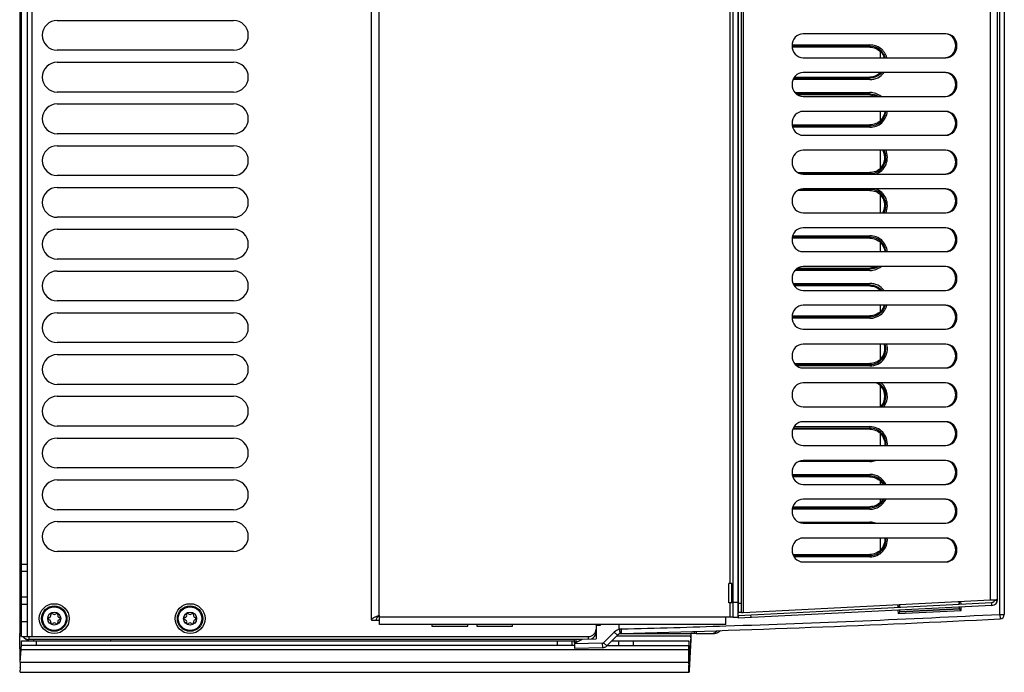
# Model space of a CAD drawing. Header units: millimetres. Extents: x 0 to 594, y 0 to 420.
# Tile 13 of 41: x 253 to 318, y 332 to 376. Entities that reach past the tile are written whole.
import ezdxf

# ---------------------------------------------------------------- set-up
doc = ezdxf.new("R2010")
doc.units = ezdxf.units.MM
doc.header["$LTSCALE"] = 32.67
doc.layers.get('0').update_dxf_attribs({"linetype": 'CONTINUOUS'})
doc.layers.add('ROUNDS', color=7, linetype='CONTINUOUS')

msp = doc.modelspace()

# ---------------------------------------------------------------- linework, layer by layer
at = {"color": 7, "linetype": 'CONTINUOUS'}
for p, q in [((252.6456, 334.7924), (252.6456, 395.7924)), ((253.0456, 334.7924), (253.0456, 395.7924)), ((318.4905, 377.4924), (318.4905, 336.2774)), ((255.0456, 376.0924), (266.8456, 376.0924)), ((300.6356, 375.3924), (300.6807, 375.3924)), ((266.8456, 374.0924), (255.0456, 374.0924)), ((309.4905, 374.2924), (304.2805, 374.2924)), ((310.1995, 373.5924), (310.1995, 373.9976)), ((255.0456, 373.2924), (266.8456, 373.2924)), ((304.4452, 372.2924), (309.4905, 372.2924)), ((266.8456, 371.2924), (255.0456, 371.2924)), ((309.4905, 371.0924), (304.6713, 371.0924)), ((255.0456, 370.4924), (266.8456, 370.4924)), ((310.1995, 369.3871), (310.1995, 369.9924)), ((304.2805, 369.0924), (309.4905, 369.0924)), ((266.8456, 368.4924), (255.0456, 368.4924)), ((255.0456, 367.6924), (266.8456, 367.6924)), ((310.1995, 366.1871), (310.1995, 367.3924)), ((266.8456, 365.6924), (255.0456, 365.6924)), ((304.6713, 365.8924), (309.4905, 365.8924)), ((255.0456, 364.8924), (266.8456, 364.8924)), ((309.4905, 364.6924), (304.6713, 364.6924)), ((310.1995, 363.1924), (310.1995, 364.3976)), ((266.8456, 362.8924), (255.0456, 362.8924)), ((255.0456, 362.0924), (266.8456, 362.0924)), ((309.4905, 361.4924), (304.2805, 361.4924)), ((310.1995, 360.5924), (310.1995, 361.1976)), ((266.8456, 360.0924), (255.0456, 360.0924)), ((304.6713, 359.4924), (309.4905, 359.4924)), ((255.0456, 359.2924), (266.8456, 359.2924)), ((309.4905, 358.2924), (304.4452, 358.2924)), ((266.8456, 357.2924), (255.0456, 357.2924)), ((310.1995, 356.5871), (310.1995, 356.9924)), ((255.0456, 356.4924), (266.8456, 356.4924)), ((304.2805, 356.2924), (309.4905, 356.2924)), ((300.6807, 355.8924), (300.6356, 355.8924)), ((266.8456, 354.4924), (255.0456, 354.4924)), ((310.1995, 353.3871), (310.1995, 354.3924)), ((255.0456, 353.6924), (266.8456, 353.6924)), ((304.4452, 353.0924), (309.4905, 353.0924)), ((266.8456, 351.6924), (255.0456, 351.6924)), ((310.1995, 350.1871), (310.1995, 351.5976)), ((300.6807, 350.9982), (300.657, 350.9982)), ((255.0456, 350.8924), (266.8456, 350.8924)), ((266.8456, 348.8924), (255.0456, 348.8924)), ((309.4905, 348.6924), (304.3344, 348.6924)), ((310.1995, 347.5924), (310.1995, 348.3976)), ((255.0456, 348.0924), (266.8456, 348.0924)), ((266.8456, 346.0924), (255.0456, 346.0924)), ((255.0456, 345.2924), (266.8456, 345.2924)), ((309.4905, 345.4924), (304.3344, 345.4924)), ((310.1995, 344.9924), (310.1995, 345.1976)), ((310.1995, 343.7871), (310.1995, 343.9924)), ((266.8456, 343.2924), (255.0456, 343.2924)), ((304.3344, 343.4924), (309.4905, 343.4924)), ((255.0456, 342.4924), (266.8456, 342.4924)), ((310.1995, 340.5871), (310.1995, 341.3924)), ((266.8456, 340.4924), (255.0456, 340.4924)), ((300.6356, 340.8924), (300.6807, 340.8924)), ((304.3344, 340.2924), (309.4905, 340.2924)), ((253.0456, 339.1424), (252.6456, 339.1424)), ((252.6456, 337.4424), (253.0456, 337.4424)), ((315.4704, 336.9622), (315.4618, 337.1469)), ((317.6658, 336.8732), (317.6557, 337.0729)), ((318.028, 337.1555), (317.8368, 337.2141)), ((311.4613, 336.9578), (311.4705, 336.7596)), ((311.4846, 336.4564), (311.4645, 336.4344)), ((311.4798, 336.5598), (311.4846, 336.4564)), ((315.4855, 336.6394), (311.4846, 336.4564)), ((315.4855, 336.6394), (315.4797, 336.7624)), ((315.4855, 336.6394), (315.5043, 336.6223)), ((276.1083, 335.8924), (276.6356, 335.8924)), ((276.4042, 335.915), (276.4058, 335.8924)), ((280.1456, 335.5924), (280.1456, 335.4924)), ((280.1456, 335.4924), (282.5456, 335.4924)), ((282.5456, 335.4924), (282.5456, 335.5924)), ((283.1456, 335.5924), (283.1456, 335.4924)), ((283.1456, 335.4924), (285.5456, 335.4924)), ((285.5456, 335.4924), (285.5456, 335.5924)), ((291.1456, 335.5924), (291.1456, 335.5534)), ((291.1456, 335.5034), (291.1456, 334.6424)), ((291.1943, 335.5534), (291.4456, 335.56)), ((291.4456, 335.56), (291.4456, 335.5924)), ((292.6905, 335.2751), (292.6905, 335.5924)), ((252.6456, 334.7924), (290.6456, 334.7924)), ((290.1905, 334.5924), (253.1456, 334.5924)), ((253.4456, 334.5924), (253.4456, 334.4924)), ((258.6456, 334.4924), (258.6456, 334.5924)), ((289.6905, 334.3449), (289.6905, 334.5924)), ((289.7458, 334.37), (290.2433, 334.6188)), ((290.2433, 334.6188), (291.1456, 334.6424)), ((292.5777, 334.8796), (291.8572, 334.159)), ((297.3545, 334.4924), (297.3545, 334.1924)), ((297.4948, 334.6026), (297.384, 332.5094)), ((252.5733, 333.0634), (252.6279, 333.924)), ((289.6905, 334.2806), (289.6905, 333.9924)), ((291.5848, 334.042), (289.6905, 333.9924)), ((297.3489, 333.0634), (297.3628, 333.924)), ((252.5636, 332.6971), (252.5638, 332.7124)), ((252.5682, 332.3924), (297.3698, 332.3924))]:
    msp.add_line(p, q, dxfattribs=at)
at = {"color": 9, "linetype": 'CONTINUOUS'}
for p, q in [((253.3456, 395.7924), (253.3456, 334.7924)), ((276.6042, 336.1924), (276.6042, 394.3924)), ((301.0026, 394.1753), (301.0026, 336.4095)), ((317.5581, 337.248), (317.5581, 393.3368)), ((300.1356, 338.3424), (300.1356, 392.2424)), ((318.1958, 336.2774), (318.1958, 377.2963)), ((300.6807, 375.3012), (300.6356, 375.3012)), ((300.6807, 375.2027), (300.6356, 375.2027)), ((304.2805, 374.4591), (309.4916, 374.4591)), ((304.2805, 374.36), (309.4905, 374.36)), ((309.4905, 374.2924), (309.4905, 374.36)), ((309.4916, 372.1257), (304.3456, 372.1257)), ((309.4905, 372.2248), (304.393, 372.2248)), ((309.4905, 372.2248), (309.4905, 372.2924)), ((304.4709, 371.2591), (309.4916, 371.2591)), ((304.5636, 371.16), (309.4905, 371.16)), ((309.4905, 371.0924), (309.4905, 371.16)), ((309.4905, 369.0248), (304.2901, 369.0248)), ((309.4916, 368.9257), (304.3233, 368.9257)), ((309.4905, 369.0248), (309.4905, 369.0924)), ((309.4905, 365.8248), (304.8363, 365.8248)), ((309.4905, 365.8248), (309.4905, 365.8924)), ((304.8363, 364.76), (309.4905, 364.76)), ((309.4905, 364.6924), (309.4905, 364.76)), ((304.2901, 361.56), (309.4905, 361.56)), ((304.3233, 361.6591), (309.4916, 361.6591)), ((309.4905, 361.4924), (309.4905, 361.56)), ((309.4905, 359.4248), (309.4905, 359.4924)), ((309.4916, 359.3257), (304.4709, 359.3257)), ((309.4905, 359.4248), (304.5636, 359.4248)), ((304.3456, 358.4591), (309.4916, 358.4591)), ((304.393, 358.36), (309.4905, 358.36)), ((309.4905, 358.2924), (309.4905, 358.36)), ((309.4905, 356.2248), (304.2805, 356.2248)), ((309.4905, 356.2248), (309.4905, 356.2924)), ((300.6356, 356.0821), (300.6807, 356.0821)), ((300.6356, 355.9836), (300.6807, 355.9836)), ((309.4916, 356.1257), (304.2805, 356.1257)), ((309.4905, 353.0248), (304.4974, 353.0248)), ((309.4916, 352.9257), (304.6182, 352.9257)), ((309.4905, 353.0248), (309.4905, 353.0924)), ((300.657, 350.6913), (300.657, 350.9982)), ((304.3571, 348.76), (309.4905, 348.76)), ((304.4195, 348.8591), (309.4916, 348.8591)), ((309.4905, 348.6924), (309.4905, 348.76)), ((309.4916, 346.5257), (304.7244, 346.5257)), ((300.657, 345.7913), (300.657, 346.0935)), ((304.2805, 345.6591), (309.4916, 345.6591)), ((304.3118, 345.56), (309.4905, 345.56)), ((309.4905, 345.4924), (309.4905, 345.56)), ((309.4916, 343.3257), (304.2805, 343.3257)), ((309.4905, 343.4248), (304.3118, 343.4248)), ((309.4905, 343.4248), (309.4905, 343.4924)), ((304.7244, 342.4591), (309.4916, 342.4591)), ((300.6807, 340.8012), (300.6356, 340.8012)), ((300.6807, 340.7027), (300.6356, 340.7027)), ((309.4905, 340.2248), (304.3571, 340.2248)), ((309.4916, 340.1257), (304.4195, 340.1257)), ((309.4905, 340.2248), (309.4905, 340.2924)), ((252.6456, 339.6424), (253.0456, 339.6424)), ((300.2356, 337.0424), (300.2356, 338.3424)), ((315.4883, 336.9631), (315.48, 337.1427)), ((315.5899, 336.9683), (315.5815, 337.1478)), ((253.0456, 336.9424), (252.6456, 336.9424)), ((300.1356, 336.0924), (300.1356, 337.0424)), ((311.343, 336.9332), (311.3514, 336.7535)), ((311.3607, 336.5538), (311.3711, 336.33)), ((311.3711, 336.33), (315.6104, 336.5271)), ((311.4411, 336.9381), (311.4494, 336.7585)), ((311.4587, 336.5587), (311.4645, 336.4344)), ((315.5043, 336.6223), (311.4646, 336.4344)), ((315.5042, 336.6223), (315.4976, 336.7633)), ((315.6104, 336.5271), (315.5991, 336.7685)), ((252.6456, 335.7924), (253.0456, 335.7924)), ((276.4058, 335.915), (276.4058, 335.8924)), ((299.8356, 336.0924), (276.6356, 336.0924)), ((318.1958, 336.2774), (318.4905, 336.2774)), ((291.1021, 335.0924), (291.1436, 335.0924)), ((292.3656, 335.0917), (291.645, 334.3712)), ((292.5777, 334.8796), (292.3656, 335.0917)), ((297.7064, 335.1445), (297.7064, 334.9857)), ((297.845, 335.1488), (297.845, 334.9857)), ((252.5306, 334.8324), (252.6456, 334.8324)), ((252.5338, 334.9857), (252.6456, 334.9857)), ((253.1456, 334.7924), (253.1456, 334.5924)), ((289.6905, 334.4449), (289.7879, 334.4449)), ((289.7879, 334.5924), (289.7879, 334.4449)), ((289.9015, 334.4479), (289.7879, 334.4449)), ((290.6456, 334.6293), (290.6456, 334.7924)), ((292.5306, 334.8324), (297.4862, 334.8324)), ((292.7619, 334.9857), (297.4894, 334.9857)), ((297.4862, 334.8324), (297.4948, 334.6026)), ((252.6279, 333.924), (297.3628, 333.924)), ((291.5769, 334.3419), (289.6921, 334.2925)), ((291.5848, 334.042), (291.5769, 334.3419)), ((291.645, 334.3712), (291.8572, 334.159)), ((252.5733, 333.0634), (297.3489, 333.0634)), ((297.3645, 332.7392), (297.3755, 332.7392)), ((297.3755, 332.7392), (297.384, 332.5094))]:
    msp.add_line(p, q, dxfattribs=at)
at = {"color": 3, "linetype": 'CONTINUOUS'}
for p, q in [((252.5338, 395.5991), (252.5338, 334.9857)), ((276.1042, 335.915), (276.1042, 394.6697)), ((318.0456, 337.2726), (318.0456, 393.3121)), ((314.5789, 375.1924), (305.0057, 375.1924)), ((305.0057, 373.5924), (314.5789, 373.5924)), ((314.5789, 372.5924), (305.0057, 372.5924)), ((305.0057, 370.9924), (314.5789, 370.9924)), ((314.5789, 369.9924), (305.0057, 369.9924)), ((305.0057, 368.3924), (314.5789, 368.3924)), ((314.5789, 367.3924), (305.0057, 367.3924)), ((305.0057, 365.7924), (314.5789, 365.7924)), ((314.5789, 364.7924), (305.0057, 364.7924)), ((305.0057, 363.1924), (314.5789, 363.1924)), ((314.5789, 362.1924), (305.0057, 362.1924)), ((305.0057, 360.5924), (314.5789, 360.5924)), ((314.5789, 359.5924), (305.0057, 359.5924)), ((305.0057, 357.9924), (314.5789, 357.9924)), ((314.5789, 356.9924), (305.0057, 356.9924)), ((305.0057, 355.3924), (314.5789, 355.3924)), ((314.5789, 354.3924), (305.0057, 354.3924)), ((305.0057, 352.7924), (314.5789, 352.7924)), ((314.5789, 351.7924), (305.0057, 351.7924)), ((305.0057, 350.1924), (314.5789, 350.1924)), ((314.5789, 349.1924), (305.0057, 349.1924)), ((305.0057, 347.5924), (314.5789, 347.5924)), ((314.5789, 346.5924), (305.0057, 346.5924)), ((305.0057, 344.9924), (314.5789, 344.9924)), ((314.5789, 343.9924), (305.0057, 343.9924)), ((305.0057, 342.3924), (314.5789, 342.3924)), ((314.5789, 341.3924), (305.0057, 341.3924)), ((305.0057, 339.7924), (314.5789, 339.7924)), ((300.2356, 338.3424), (300.0356, 338.3424)), ((300.0356, 337.0424), (300.0356, 338.3424)), ((301.0026, 336.4095), (317.5581, 337.248)), ((300.2356, 337.0424), (300.0356, 337.0424)), ((276.1042, 335.915), (276.1083, 335.8924)), ((276.6042, 336.1924), (276.6356, 336.1924)), ((276.6356, 335.5924), (276.6356, 336.1924)), ((300.3356, 336.0924), (299.8356, 336.0924)), ((299.8356, 335.5924), (299.8356, 336.0924)), ((299.8356, 335.5924), (276.6356, 335.5924)), ((252.5592, 333.0632), (252.5306, 334.8324)), ((297.4862, 334.8324), (297.3755, 332.7392)), ((297.845, 334.9857), (297.4894, 334.9857)), ((297.3614, 332.9608), (297.3753, 333.8214))]:
    msp.add_line(p, q, dxfattribs=at)
at = {"color": 7, "linetype": 'CONTINUOUS'}
for centre, radius in [((254.8456, 335.9924), 1), ((254.8456, 335.9924), 0.85), ((254.8456, 335.9924), 0.79), ((254.8456, 335.9924), 0.44), ((263.9456, 335.9924), 1), ((263.9456, 335.9924), 0.85), ((263.9456, 335.9924), 0.79), ((263.9456, 335.9924), 0.44)]:
    msp.add_circle(centre, radius, dxfattribs=at)
for centre, radius, start, end in [((255.0456, 375.0924), 1, 90, 270), ((266.8456, 375.0924), 1, 270, 90), ((300.2456, 376.8924), 1, 293.207708, 296.142004), ((314.498, 374.4985), 0.694, 68.471641, 83.449665), ((314.498, 374.2863), 0.694, 276.550335, 291.528359), ((255.0456, 372.2924), 1, 90, 270), ((266.8456, 372.2924), 1, 270, 90), ((314.498, 371.8985), 0.694, 68.471641, 83.449665), ((314.498, 371.6863), 0.694, 276.550335, 291.528359), ((255.0456, 369.4924), 1, 90, 270), ((266.8456, 369.4924), 1, 270, 90), ((314.498, 369.2985), 0.694, 68.471641, 83.449665), ((314.498, 369.0863), 0.694, 276.550335, 291.528359), ((255.0456, 366.6924), 1, 90, 270), ((266.8456, 366.6924), 1, 270, 90), ((309.4928, 366.8924), 0.9984, 315.058706, 30.309423), ((314.498, 366.6985), 0.694, 68.471641, 83.449665), ((314.498, 366.4863), 0.694, 276.550335, 291.528359), ((255.0456, 363.8924), 1, 90, 270), ((266.8456, 363.8924), 1, 270, 90), ((314.498, 364.0985), 0.694, 68.471641, 83.449665), ((309.4928, 363.6924), 0.9984, 329.690756, 44.941295), ((314.498, 363.8863), 0.694, 276.550335, 291.528359), ((314.498, 361.4985), 0.694, 68.471641, 83.449665), ((255.0456, 361.0924), 1, 90, 270), ((266.8456, 361.0924), 1, 270, 90), ((314.498, 361.2863), 0.694, 276.550335, 291.528359), ((314.498, 358.8985), 0.694, 68.471641, 83.449665), ((255.0456, 358.2924), 1, 90, 270), ((266.8456, 358.2924), 1, 270, 90), ((314.498, 358.6863), 0.694, 276.550335, 291.528359), ((314.498, 356.2985), 0.694, 68.471641, 83.449665), ((255.0456, 355.4924), 1, 90, 270), ((266.8456, 355.4924), 1, 270, 90), ((300.2456, 354.6924), 1, 63.85785, 66.792234), ((314.498, 356.0863), 0.694, 276.550335, 291.528359), ((309.4928, 354.0924), 0.9984, 315.057811, 17.710508), ((314.498, 353.6985), 0.694, 68.471641, 83.449665), ((255.0456, 352.6924), 1, 90, 270), ((266.8456, 352.6924), 1, 270, 90), ((314.498, 353.4863), 0.694, 276.550335, 291.528359), ((309.4861, 350.8861), 1.0076, 44.926582, 65.026487), ((309.4926, 350.8924), 0.9985, 315.064985, 44.935015), ((314.498, 351.0985), 0.694, 68.471641, 83.449665), ((300.2456, 351.8924), 1, 293.207708, 296.142004), ((255.0456, 349.8924), 1, 90, 270), ((266.8456, 349.8924), 1, 270, 90), ((300.2456, 349.7924), 1, 63.85785, 66.792234), ((314.498, 350.8863), 0.694, 276.550335, 291.528359), ((314.498, 348.4985), 0.694, 68.471641, 83.449665), ((255.0456, 347.0924), 1, 90, 270), ((266.8456, 347.0924), 1, 270, 90), ((314.498, 348.2863), 0.694, 276.550335, 291.528359), ((314.498, 345.8985), 0.694, 68.471641, 83.449665), ((300.2456, 346.9924), 1, 293.207708, 296.142004), ((300.2456, 344.8924), 1, 63.85785, 66.792234), ((255.0456, 344.2924), 1, 90, 270), ((266.8456, 344.2924), 1, 270, 90), ((309.4876, 344.4885), 1.0048, 30.34759, 44.88791), ((314.498, 345.6863), 0.694, 276.550335, 291.528359), ((309.4876, 344.4962), 1.0048, 315.112078, 329.65258), ((314.498, 343.2985), 0.694, 68.471641, 83.449665), ((255.0456, 341.4924), 1, 90, 270), ((266.8456, 341.4924), 1, 270, 90), ((314.498, 343.0863), 0.694, 276.550335, 291.528359), ((300.2456, 342.0924), 1, 293.207708, 296.142004), ((314.498, 340.6985), 0.694, 68.471641, 83.449665), ((314.498, 340.4863), 0.694, 276.550335, 291.528359), ((317.6456, 337.2726), 0.2, 272.9, 355.683448), ((254.5296, 335.9924), 0.079, 103.633617, 256.366383), ((254.4781, 336.2045), 0.1393, 283.633617, 16.366383), ((254.4781, 335.7802), 0.1393, 343.633617, 76.366383), ((254.6876, 336.2661), 0.079, 43.633617, 196.366383), ((254.6876, 335.7187), 0.079, 163.633617, 316.366383), ((254.8456, 336.4167), 0.1393, 223.633617, 316.366383), ((255.0036, 336.2661), 0.079, 343.633617, 136.366383), ((255.0036, 335.7187), 0.079, 223.633617, 16.366383), ((255.213, 336.2045), 0.1393, 163.633617, 256.366383), ((255.213, 335.7802), 0.1393, 103.633617, 196.366383), ((255.1616, 335.9924), 0.079, 283.633617, 76.366383), ((263.6296, 335.9924), 0.079, 103.633617, 256.366383), ((263.5781, 336.2045), 0.1393, 283.633617, 16.366383), ((263.5781, 335.7802), 0.1393, 343.633617, 76.366383), ((263.7876, 336.2661), 0.079, 43.633617, 196.366383), ((263.7876, 335.7187), 0.079, 163.633617, 316.366383), ((263.9456, 336.4167), 0.1393, 223.633617, 316.366383), ((264.1036, 336.2661), 0.079, 343.633617, 136.366383), ((264.1036, 335.7187), 0.079, 223.633617, 16.366383), ((264.313, 336.2045), 0.1393, 163.633617, 256.366383), ((264.313, 335.7802), 0.1393, 103.633617, 196.366383), ((264.2616, 335.9924), 0.079, 283.633617, 76.366383), ((265.7849, 1362.4791), 1027.8389, 271.5088931, 272.92342), ((318.1905, 336.2774), 0.3, 272.92342, 360), ((254.8456, 335.5681), 0.1393, 43.633617, 136.366383), ((263.9456, 335.5681), 0.1393, 43.633617, 136.366383), ((290.6456, 335.2924), 0.5, 270, 360), ((291.1956, 335.5034), 0.05, 91.5, 180), ((253.1456, 335.0924), 0.5, 217.571735, 270), ((253.3456, 335.1924), 0.7, 233.940868, 270), ((290.6456, 335.0924), 0.5, 291.170166, 354.70344), ((292.8605, 334.5967), 0.4, 91.508893, 134.999986), ((289.3735, 334.9445), 8.1289, 358.353606, 359.205016), ((286.7783, 334.9838), 10.7244, 359.18721, 0.009929), ((249.1084, 334.3029), 3.5368, 357.077831, 358.028604), ((289.7905, 334.2806), 0.1, 116.565051, 173.076584), ((291.5743, 334.4419), 0.4, 271.5, 315), ((261.945, 332.5905), 9.382, 179.348853, 180.283081), ((264.3353, 332.5721), 11.7723, 179.196291, 179.317387), ((264.4602, 332.5711), 11.8972, 178.510195, 179.199614), ((262.2539, 332.6341), 9.69, 177.460906, 178.54382), ((307.9861, 332.8945), 10.6385, 179.09002, 180.075414)]:
    msp.add_arc(centre, radius, start, end, dxfattribs=at)
at = {"color": 9, "linetype": 'CONTINUOUS'}
for centre, radius, start, end in [((309.4903, 373.2926), 1.0673, 16.536517, 89.990039), ((309.4902, 370.0923), 1.0675, 270.00923, 354.572748), ((309.4901, 366.8924), 1.0675, 270.012587, 28.113896), ((309.4901, 363.6924), 1.0675, 331.918011, 89.983237), ((309.4902, 360.4925), 1.0675, 5.431353, 89.986319), ((309.4903, 357.2922), 1.0673, 270.005753, 343.454949), ((309.4901, 354.0924), 1.0675, 270.014194, 16.544495), ((309.4901, 350.8924), 1.0676, 318.279403, 58.841785), ((309.4918, 350.8925), 1.1667, 322.525187, 50.695979), ((309.4901, 347.6924), 1.0676, 354.569281, 89.980974), ((305.1729, 346.5296), 4.319, 359.948572, 0.854748), ((309.4902, 344.4925), 1.0674, 28.108991, 89.988159), ((309.4902, 344.4923), 1.0674, 270.00796, 331.922351), ((309.4901, 341.2924), 1.0676, 270.014719, 5.435007), ((265.7892, 1362.4991), 1027.5589, 271.8988904, 272.9234101), ((292.8605, 334.5967), 0.7, 104.056391, 135), ((265.79, 1362.4835), 1027.5434, 271.508894, 271.8988796), ((293.1165, 334.3562), 3.3298, 178.473979, 179.334824), ((291.5743, 334.4419), 0.1, 271.499889, 315.000111)]:
    msp.add_arc(centre, radius, start, end, dxfattribs=at)
at = {"color": 3, "linetype": 'CONTINUOUS'}
for centre, radius, start, end in [((316.6358, 370.192), 32.9569, 271.603636, 271.949954), ((317.6456, 337.2726), 0.4, 272.9, 360), ((300.2356, 336.9424), 0.1, 75.000027, 90), ((248.7719, 334.9807), 3.7619, 358.4014, 0.075462), ((287.1955, 333.9985), 10.1812, 0.06556, 1.107624), ((286.7159, 333.9906), 10.6608, 359.09061, 0.104971), ((301.6742, 332.8925), 4.3133, 179.092381, 180.466116)]:
    msp.add_arc(centre, radius, start, end, dxfattribs=at)
at = {"color": 7, "linetype": 'CONTINUOUS'}
msp.add_ellipse((300.6553, 350.9806), major_axis=(0.1, 0.0003), ratio=0.1763253, start_param=1.3062202, end_param=1.5527829, dxfattribs=at)
at = {"color": 3, "linetype": 'CONTINUOUS'}
for points, knots in [([(305.0057, 375.1924), (304.8154, 375.1924), (304.4116, 375.0028), (304.1961, 374.3924), (304.4116, 373.782), (304.8154, 373.5924), (305.0057, 373.5924)], [0, 0, 0, 0, 0.2426865, 0.5, 0.7573135, 1, 1, 1, 1]), ([(314.5789, 373.5924), (314.7693, 373.5924), (315.1731, 373.782), (315.3885, 374.3924), (315.1731, 375.0028), (314.7693, 375.1924), (314.5789, 375.1924)], [0, 0, 0, 0, 0.2426865, 0.5, 0.7573135, 1, 1, 1, 1]), ([(305.0057, 372.5924), (304.8154, 372.5924), (304.4116, 372.4028), (304.1961, 371.7924), (304.4116, 371.182), (304.8154, 370.9924), (305.0057, 370.9924)], [0, 0, 0, 0, 0.2426865, 0.5, 0.7573135, 1, 1, 1, 1]), ([(314.5789, 370.9924), (314.7693, 370.9924), (315.1731, 371.182), (315.3885, 371.7924), (315.1731, 372.4028), (314.7693, 372.5924), (314.5789, 372.5924)], [0, 0, 0, 0, 0.2426865, 0.5, 0.7573135, 1, 1, 1, 1]), ([(305.0057, 369.9924), (304.8154, 369.9924), (304.4116, 369.8028), (304.1961, 369.1924), (304.4116, 368.582), (304.8154, 368.3924), (305.0057, 368.3924)], [0, 0, 0, 0, 0.2426865, 0.5, 0.7573135, 1, 1, 1, 1]), ([(314.5789, 368.3924), (314.7693, 368.3924), (315.1731, 368.582), (315.3885, 369.1924), (315.1731, 369.8028), (314.7693, 369.9924), (314.5789, 369.9924)], [0, 0, 0, 0, 0.2426865, 0.5, 0.7573135, 1, 1, 1, 1]), ([(305.0057, 367.3924), (304.8154, 367.3924), (304.4116, 367.2028), (304.1961, 366.5924), (304.4116, 365.982), (304.8154, 365.7924), (305.0057, 365.7924)], [0, 0, 0, 0, 0.2426865, 0.5, 0.7573135, 1, 1, 1, 1]), ([(314.5789, 365.7924), (314.7693, 365.7924), (315.1731, 365.982), (315.3885, 366.5924), (315.1731, 367.2028), (314.7693, 367.3924), (314.5789, 367.3924)], [0, 0, 0, 0, 0.2426865, 0.5, 0.7573135, 1, 1, 1, 1]), ([(305.0057, 364.7924), (304.8154, 364.7924), (304.4116, 364.6028), (304.1961, 363.9924), (304.4116, 363.382), (304.8154, 363.1924), (305.0057, 363.1924)], [0, 0, 0, 0, 0.2426865, 0.5, 0.7573135, 1, 1, 1, 1]), ([(314.5789, 363.1924), (314.7693, 363.1924), (315.1731, 363.382), (315.3885, 363.9924), (315.1731, 364.6028), (314.7693, 364.7924), (314.5789, 364.7924)], [0, 0, 0, 0, 0.2426865, 0.5, 0.7573135, 1, 1, 1, 1]), ([(305.0057, 362.1924), (304.8154, 362.1924), (304.4116, 362.0028), (304.1961, 361.3924), (304.4116, 360.782), (304.8154, 360.5924), (305.0057, 360.5924)], [0, 0, 0, 0, 0.2426865, 0.5, 0.7573135, 1, 1, 1, 1]), ([(314.5789, 360.5924), (314.7693, 360.5924), (315.1731, 360.782), (315.3885, 361.3924), (315.1731, 362.0028), (314.7693, 362.1924), (314.5789, 362.1924)], [0, 0, 0, 0, 0.2426865, 0.5, 0.7573135, 1, 1, 1, 1]), ([(305.0057, 359.5924), (304.8154, 359.5924), (304.4116, 359.4028), (304.1961, 358.7924), (304.4116, 358.182), (304.8154, 357.9924), (305.0057, 357.9924)], [0, 0, 0, 0, 0.2426865, 0.5, 0.7573135, 1, 1, 1, 1]), ([(314.5789, 357.9924), (314.7693, 357.9924), (315.1731, 358.182), (315.3885, 358.7924), (315.1731, 359.4028), (314.7693, 359.5924), (314.5789, 359.5924)], [0, 0, 0, 0, 0.2426865, 0.5, 0.7573135, 1, 1, 1, 1]), ([(305.0057, 356.9924), (304.8154, 356.9924), (304.4116, 356.8028), (304.1961, 356.1924), (304.4116, 355.582), (304.8154, 355.3924), (305.0057, 355.3924)], [0, 0, 0, 0, 0.2426865, 0.5, 0.7573135, 1, 1, 1, 1]), ([(314.5789, 355.3924), (314.7693, 355.3924), (315.1731, 355.582), (315.3885, 356.1924), (315.1731, 356.8028), (314.7693, 356.9924), (314.5789, 356.9924)], [0, 0, 0, 0, 0.2426865, 0.5, 0.7573135, 1, 1, 1, 1]), ([(305.0057, 354.3924), (304.8154, 354.3924), (304.4116, 354.2028), (304.1961, 353.5924), (304.4116, 352.982), (304.8154, 352.7924), (305.0057, 352.7924)], [0, 0, 0, 0, 0.2426865, 0.5, 0.7573135, 1, 1, 1, 1]), ([(314.5789, 352.7924), (314.7693, 352.7924), (315.1731, 352.982), (315.3885, 353.5924), (315.1731, 354.2028), (314.7693, 354.3924), (314.5789, 354.3924)], [0, 0, 0, 0, 0.2426865, 0.5, 0.7573135, 1, 1, 1, 1]), ([(305.0057, 351.7924), (304.8154, 351.7924), (304.4116, 351.6028), (304.1961, 350.9924), (304.4116, 350.382), (304.8154, 350.1924), (305.0057, 350.1924)], [0, 0, 0, 0, 0.2426865, 0.5, 0.7573135, 1, 1, 1, 1]), ([(314.5789, 350.1924), (314.7693, 350.1924), (315.1731, 350.382), (315.3885, 350.9924), (315.1731, 351.6028), (314.7693, 351.7924), (314.5789, 351.7924)], [0, 0, 0, 0, 0.2426865, 0.5, 0.7573135, 1, 1, 1, 1]), ([(305.0057, 349.1924), (304.8154, 349.1924), (304.4116, 349.0028), (304.1961, 348.3924), (304.4116, 347.782), (304.8154, 347.5924), (305.0057, 347.5924)], [0, 0, 0, 0, 0.2426865, 0.5, 0.7573135, 1, 1, 1, 1]), ([(314.5789, 347.5924), (314.7693, 347.5924), (315.1731, 347.782), (315.3885, 348.3924), (315.1731, 349.0028), (314.7693, 349.1924), (314.5789, 349.1924)], [0, 0, 0, 0, 0.2426865, 0.5, 0.7573135, 1, 1, 1, 1]), ([(305.0057, 346.5924), (304.8154, 346.5924), (304.4116, 346.4028), (304.1961, 345.7924), (304.4116, 345.182), (304.8154, 344.9924), (305.0057, 344.9924)], [0, 0, 0, 0, 0.2426865, 0.5, 0.7573135, 1, 1, 1, 1]), ([(314.5789, 344.9924), (314.7693, 344.9924), (315.1731, 345.182), (315.3885, 345.7924), (315.1731, 346.4028), (314.7693, 346.5924), (314.5789, 346.5924)], [0, 0, 0, 0, 0.2426865, 0.5, 0.7573135, 1, 1, 1, 1]), ([(305.0057, 343.9924), (304.8154, 343.9924), (304.4116, 343.8028), (304.1961, 343.1924), (304.4116, 342.582), (304.8154, 342.3924), (305.0057, 342.3924)], [0, 0, 0, 0, 0.2426865, 0.5, 0.7573135, 1, 1, 1, 1]), ([(314.5789, 342.3924), (314.7693, 342.3924), (315.1731, 342.582), (315.3885, 343.1924), (315.1731, 343.8028), (314.7693, 343.9924), (314.5789, 343.9924)], [0, 0, 0, 0, 0.2426865, 0.5, 0.7573135, 1, 1, 1, 1]), ([(305.0057, 341.3924), (304.8154, 341.3924), (304.4116, 341.2028), (304.1961, 340.5924), (304.4116, 339.982), (304.8154, 339.7924), (305.0057, 339.7924)], [0, 0, 0, 0, 0.2426865, 0.5, 0.7573135, 1, 1, 1, 1]), ([(314.5789, 339.7924), (314.7693, 339.7924), (315.1731, 339.982), (315.3885, 340.5924), (315.1731, 341.2028), (314.7693, 341.3924), (314.5789, 341.3924)], [0, 0, 0, 0, 0.2426865, 0.5, 0.7573135, 1, 1, 1, 1]), ([(317.7573, 337.2541), (317.7718, 337.2546), (317.8236, 337.2565), (317.8754, 337.2585), (317.9127, 337.2603)], [0, 0, 0, 0, 0.2798349, 1, 1, 1, 1]), ([(317.9127, 337.2603), (317.9228, 337.2608), (317.9558, 337.2625), (317.9888, 337.2644), (318.0116, 337.2665)], [0, 0, 0, 0, 0.307493, 1, 1, 1, 1]), ([(318.0116, 337.2665), (318.0201, 337.2672), (318.028, 337.2699), (318.0456, 337.2696), (318.0456, 337.2726)], [0, 0, 0, 0, 0.7379224, 1, 1, 1, 1]), ([(300.8807, 336.3971), (300.8807, 336.4001), (300.8978, 336.3999), (300.9166, 336.4047), (300.9573, 336.4064), (300.986, 336.4085), (301.0026, 336.4095)], [0, 0, 0, 0, 0.0735792, 0.2766022, 0.594202, 1, 1, 1, 1]), ([(276.2287, 336.0424), (276.2105, 336.0327), (276.1605, 336.0038), (276.1042, 335.9548), (276.1042, 335.915)], [0, 0, 0, 0, 0.3418978, 1, 1, 1, 1]), ([(276.6042, 336.1924), (276.5295, 336.166), (276.4322, 336.1319), (276.3367, 336.0929), (276.3149, 336.0834)], [0, 0, 0, 0, 0.7687831, 1, 1, 1, 1]), ([(297.3628, 334.4559), (297.3618, 334.465), (297.3593, 334.474), (297.3579, 334.4924), (297.3545, 334.4924)], [0, 0, 0, 0, 0.7306108, 1, 1, 1, 1]), ([(297.3748, 334.1953), (297.3742, 334.2231), (297.3718, 334.31), (297.3693, 334.3971), (297.3628, 334.4559)], [0, 0, 0, 0, 0.3201237, 1, 1, 1, 1]), ([(297.4894, 334.9857), (297.4894, 334.9712), (297.4891, 334.9202), (297.4882, 334.8691), (297.4862, 334.8324)], [0, 0, 0, 0, 0.2823663, 1, 1, 1, 1]), ([(297.3698, 332.6924), (297.3656, 332.6924), (297.3685, 332.7169), (297.3619, 332.7423), (297.3625, 332.7974), (297.3612, 332.8357), (297.361, 332.8574)], [0, 0, 0, 0, 0.0749673, 0.2853708, 0.6060611, 1, 1, 1, 1]), ([(297.3755, 332.7392), (297.3749, 332.7276), (297.3709, 332.7173), (297.374, 332.6924), (297.3698, 332.6924)], [0, 0, 0, 0, 0.7342204, 1, 1, 1, 1])]:
    msp.add_open_spline(points, degree=3, knots=knots, dxfattribs=at)
at = {"color": 7, "linetype": 'CONTINUOUS'}
for points, knots in [([(314.7527, 373.6406), (314.8945, 373.6966), (315.1497, 373.9149), (315.2819, 374.3924), (315.1497, 374.8699), (314.8945, 375.0882), (314.7527, 375.1442)], [0, 0, 0, 0, 0.2445578, 0.5, 0.7554422, 1, 1, 1, 1]), ([(314.7527, 371.0406), (314.8945, 371.0966), (315.1497, 371.3149), (315.2819, 371.7924), (315.1497, 372.2699), (314.8945, 372.4882), (314.7527, 372.5442)], [0, 0, 0, 0, 0.2445578, 0.5, 0.7554422, 1, 1, 1, 1]), ([(314.7527, 368.4406), (314.8945, 368.4966), (315.1497, 368.7149), (315.2819, 369.1924), (315.1497, 369.6699), (314.8945, 369.8882), (314.7527, 369.9442)], [0, 0, 0, 0, 0.2445578, 0.5, 0.7554422, 1, 1, 1, 1]), ([(314.7527, 365.8406), (314.8945, 365.8966), (315.1497, 366.1149), (315.2819, 366.5924), (315.1497, 367.0699), (314.8945, 367.2882), (314.7527, 367.3442)], [0, 0, 0, 0, 0.2445578, 0.5, 0.7554422, 1, 1, 1, 1]), ([(314.7527, 363.2406), (314.8945, 363.2966), (315.1497, 363.5149), (315.2819, 363.9924), (315.1497, 364.4699), (314.8945, 364.6882), (314.7527, 364.7442)], [0, 0, 0, 0, 0.2445578, 0.5, 0.7554422, 1, 1, 1, 1]), ([(314.7527, 360.6406), (314.8945, 360.6966), (315.1497, 360.9149), (315.2819, 361.3924), (315.1497, 361.8699), (314.8945, 362.0882), (314.7527, 362.1442)], [0, 0, 0, 0, 0.2445578, 0.5, 0.7554422, 1, 1, 1, 1]), ([(314.7527, 358.0406), (314.8945, 358.0966), (315.1497, 358.3149), (315.2819, 358.7924), (315.1497, 359.2699), (314.8945, 359.4882), (314.7527, 359.5442)], [0, 0, 0, 0, 0.2445578, 0.5, 0.7554422, 1, 1, 1, 1]), ([(314.7527, 355.4406), (314.8945, 355.4966), (315.1497, 355.7149), (315.2819, 356.1924), (315.1497, 356.6699), (314.8945, 356.8882), (314.7527, 356.9442)], [0, 0, 0, 0, 0.2445578, 0.5, 0.7554422, 1, 1, 1, 1]), ([(314.7527, 352.8406), (314.8945, 352.8966), (315.1497, 353.1149), (315.2819, 353.5924), (315.1497, 354.0699), (314.8945, 354.2882), (314.7527, 354.3442)], [0, 0, 0, 0, 0.2445578, 0.5, 0.7554422, 1, 1, 1, 1]), ([(314.7527, 350.2406), (314.8945, 350.2966), (315.1497, 350.5149), (315.2819, 350.9924), (315.1497, 351.4699), (314.8945, 351.6882), (314.7527, 351.7442)], [0, 0, 0, 0, 0.2445578, 0.5, 0.7554422, 1, 1, 1, 1]), ([(314.7527, 347.6406), (314.8945, 347.6966), (315.1497, 347.9149), (315.2819, 348.3924), (315.1497, 348.8699), (314.8945, 349.0882), (314.7527, 349.1442)], [0, 0, 0, 0, 0.2445578, 0.5, 0.7554422, 1, 1, 1, 1]), ([(314.7527, 345.0406), (314.8945, 345.0966), (315.1497, 345.3149), (315.2819, 345.7924), (315.1497, 346.2699), (314.8945, 346.4882), (314.7527, 346.5442)], [0, 0, 0, 0, 0.2445578, 0.5, 0.7554422, 1, 1, 1, 1]), ([(314.7527, 342.4406), (314.8945, 342.4966), (315.1497, 342.7149), (315.2819, 343.1924), (315.1497, 343.6699), (314.8945, 343.8882), (314.7527, 343.9442)], [0, 0, 0, 0, 0.2445578, 0.5, 0.7554422, 1, 1, 1, 1]), ([(314.7527, 339.8406), (314.8945, 339.8966), (315.1497, 340.1149), (315.2819, 340.5924), (315.1497, 341.0699), (314.8945, 341.2882), (314.7527, 341.3442)], [0, 0, 0, 0, 0.2445578, 0.5, 0.7554422, 1, 1, 1, 1]), ([(311.3711, 336.33), (311.381, 336.3409), (311.4126, 336.3754), (311.4433, 336.4107), (311.4649, 336.4345)], [0, 0, 0, 0, 0.314255, 1, 1, 1, 1]), ([(315.6104, 336.5271), (315.599, 336.5374), (315.5639, 336.5696), (315.528, 336.6009), (315.5042, 336.6227)], [0, 0, 0, 0, 0.322064, 1, 1, 1, 1]), ([(252.6279, 333.924), (252.6324, 333.9754), (252.6364, 334.0416), (252.6399, 334.1078), (252.6406, 334.1225)], [0, 0, 0, 0, 0.7777002, 1, 1, 1, 1]), ([(252.6406, 334.1225), (252.6415, 334.1397), (252.6494, 334.1546), (252.6394, 334.1924), (252.6456, 334.1924)], [0, 0, 0, 0, 0.7370068, 1, 1, 1, 1]), ([(297.3628, 333.924), (297.3633, 333.9555), (297.3624, 334.0148), (297.3657, 334.1036), (297.3535, 334.147), (297.3621, 334.1924), (297.3545, 334.1924)], [0, 0, 0, 0, 0.3515261, 0.6811294, 0.9145725, 1, 1, 1, 1]), ([(252.5682, 332.3924), (252.5648, 332.3924), (252.569, 332.4134), (252.5627, 332.4352), (252.5645, 332.4866), (252.5632, 332.5227), (252.5631, 332.5441)], [0, 0, 0, 0, 0.0667224, 0.2610628, 0.5765256, 1, 1, 1, 1]), ([(297.3698, 332.3924), (297.3663, 332.3924), (297.3649, 332.4109), (297.36, 332.4329), (297.3573, 332.4802), (297.3522, 332.5664), (297.3488, 332.703), (297.3476, 332.8179), (297.3476, 332.8804)], [0, 0, 0, 0, 0.0209661, 0.0779101, 0.1699171, 0.2935596, 0.6166975, 1, 1, 1, 1]), ([(297.384, 332.5094), (297.3825, 332.4804), (297.3812, 332.4397), (297.3745, 332.4072), (297.3726, 332.3924), (297.3698, 332.3924)], [0, 0, 0, 0, 0.7349177, 0.9280946, 1, 1, 1, 1])]:
    msp.add_open_spline(points, degree=3, knots=knots, dxfattribs=at)
at = {"color": 9, "linetype": 'CONTINUOUS'}
for points, knots in [([(309.4904, 374.36), (309.4909, 374.3637), (309.4913, 374.3969), (309.4919, 374.4298), (309.4919, 374.4591)], [0, 0, 0, 0, 0.1146877, 1, 1, 1, 1]), ([(310.6183, 373.596), (310.5532, 373.8372), (310.2554, 374.2905), (309.7414, 374.4565), (309.4916, 374.4591)], [0, 0, 0, 0, 0.4999895, 1, 1, 1, 1]), ([(309.4919, 372.1257), (309.4919, 372.1373), (309.4913, 372.1703), (309.4932, 372.2036), (309.4904, 372.2248)], [0, 0, 0, 0, 0.3523362, 1, 1, 1, 1]), ([(309.4916, 372.1257), (309.6683, 372.1278), (310.0269, 372.2067), (310.3101, 372.4424), (310.4177, 372.5826)], [0, 0, 0, 0, 0.4999975, 1, 1, 1, 1]), ([(309.4904, 371.16), (309.4909, 371.1637), (309.4913, 371.1969), (309.4919, 371.2298), (309.4919, 371.2591)], [0, 0, 0, 0, 0.1146877, 1, 1, 1, 1]), ([(309.4916, 368.9257), (309.7736, 368.9291), (310.3586, 369.145), (310.6297, 369.7103), (310.6541, 369.9912)], [0, 0, 0, 0, 0.5000049, 1, 1, 1, 1]), ([(309.4919, 368.9257), (309.4919, 368.9373), (309.4913, 368.9703), (309.4932, 369.0036), (309.4904, 369.0248)], [0, 0, 0, 0, 0.3523362, 1, 1, 1, 1]), ([(309.8696, 365.7886), (310.1715, 365.8905), (310.7093, 366.3829), (310.6814, 367.11), (310.5436, 367.3974)], [0, 0, 0, 0, 0.4999498, 1, 1, 1, 1]), ([(309.4914, 365.794), (309.4913, 365.801), (309.491, 365.8112), (309.4908, 365.8216), (309.4904, 365.8248)], [0, 0, 0, 0, 0.6785226, 1, 1, 1, 1]), ([(309.4904, 364.76), (309.4908, 364.7634), (309.4909, 364.7737), (309.4913, 364.7839), (309.4914, 364.7908)], [0, 0, 0, 0, 0.3351898, 1, 1, 1, 1]), ([(310.5434, 363.187), (310.6815, 363.4746), (310.7094, 364.2028), (310.1703, 364.6951), (309.8679, 364.7967)], [0, 0, 0, 0, 0.5000296, 1, 1, 1, 1]), ([(309.4904, 361.56), (309.4909, 361.5637), (309.4913, 361.5969), (309.4919, 361.6298), (309.4919, 361.6591)], [0, 0, 0, 0, 0.1146877, 1, 1, 1, 1]), ([(310.6541, 360.5935), (310.6298, 360.8745), (310.3586, 361.4396), (309.7736, 361.6561), (309.4916, 361.6591)], [0, 0, 0, 0, 0.4999855, 1, 1, 1, 1]), ([(309.4919, 359.3257), (309.4919, 359.3373), (309.4913, 359.3703), (309.4932, 359.4036), (309.4904, 359.4248)], [0, 0, 0, 0, 0.3523362, 1, 1, 1, 1]), ([(309.4904, 358.36), (309.4909, 358.3637), (309.4913, 358.3969), (309.4919, 358.4298), (309.4919, 358.4591)], [0, 0, 0, 0, 0.1146877, 1, 1, 1, 1]), ([(310.4174, 358.0025), (310.3098, 358.1427), (310.0266, 358.378), (309.6683, 358.4572), (309.4916, 358.4591)], [0, 0, 0, 0, 0.5000001, 1, 1, 1, 1]), ([(309.4916, 356.1257), (309.7414, 356.1287), (310.2555, 356.2942), (310.5533, 356.7478), (310.6184, 356.989)], [0, 0, 0, 0, 0.5000024, 1, 1, 1, 1]), ([(309.4919, 356.1257), (309.4919, 356.1373), (309.4913, 356.1703), (309.4932, 356.2036), (309.4904, 356.2248)], [0, 0, 0, 0, 0.3523362, 1, 1, 1, 1]), ([(309.4916, 352.9257), (309.6684, 352.9278), (310.0274, 353.0074), (310.4505, 353.358), (310.6774, 353.8571), (310.6644, 354.2253), (310.6183, 354.396)], [0, 0, 0, 0, 0.2500054, 0.5000132, 0.7499903, 1, 1, 1, 1]), ([(309.4919, 352.9257), (309.4919, 352.9373), (309.4913, 352.9703), (309.4932, 353.0036), (309.4904, 353.0248)], [0, 0, 0, 0, 0.3523362, 1, 1, 1, 1]), ([(309.4904, 348.76), (309.4909, 348.7637), (309.4913, 348.7969), (309.4919, 348.8298), (309.4919, 348.8591)], [0, 0, 0, 0, 0.1146877, 1, 1, 1, 1]), ([(310.6541, 347.5912), (310.6812, 347.9032), (310.4605, 348.5821), (309.8048, 348.8558), (309.4916, 348.8591)], [0, 0, 0, 0, 0.4999878, 1, 1, 1, 1]), ([(309.4904, 345.56), (309.4909, 345.5637), (309.4913, 345.5969), (309.4919, 345.6298), (309.4919, 345.6591)], [0, 0, 0, 0, 0.1146877, 1, 1, 1, 1]), ([(310.5436, 344.9974), (310.4503, 345.1918), (310.1475, 345.5359), (309.7072, 345.6568), (309.4916, 345.6591)], [0, 0, 0, 0, 0.4999922, 1, 1, 1, 1]), ([(309.4916, 343.3257), (309.7071, 343.3283), (310.1473, 343.4486), (310.4501, 343.7927), (310.5434, 343.987)], [0, 0, 0, 0, 0.500003, 1, 1, 1, 1]), ([(309.4919, 343.3257), (309.4919, 343.3373), (309.4913, 343.3703), (309.4932, 343.4036), (309.4904, 343.4248)], [0, 0, 0, 0, 0.3523362, 1, 1, 1, 1]), ([(309.4916, 340.1257), (309.8048, 340.1295), (310.4604, 340.4024), (310.6811, 341.0815), (310.6541, 341.3935)], [0, 0, 0, 0, 0.4999993, 1, 1, 1, 1]), ([(309.4919, 340.1257), (309.4919, 340.1373), (309.4913, 340.1703), (309.4932, 340.2036), (309.4904, 340.2248)], [0, 0, 0, 0, 0.3523362, 1, 1, 1, 1]), ([(318.1958, 336.2774), (318.1977, 336.2392), (318.1991, 336.1709), (318.21, 336.0709), (318.1976, 336.0246), (318.2135, 335.9782), (318.2058, 335.9778)], [0, 0, 0, 0, 0.3825316, 0.7067508, 0.9235743, 1, 1, 1, 1]), ([(292.6904, 335.2757), (292.6998, 335.2386), (292.7145, 335.1718), (292.7461, 335.0761), (292.7424, 335.0281), (292.7693, 334.9862), (292.7619, 334.9844)], [0, 0, 0, 0, 0.3826476, 0.7070421, 0.9238166, 1, 1, 1, 1]), ([(292.85, 334.9966), (292.8573, 334.9969), (292.8429, 335.042), (292.8516, 335.0602), (292.8514, 335.0811)], [0, 0, 0, 0, 0.2603372, 1, 1, 1, 1]), ([(292.8514, 335.0811), (292.8513, 335.0963), (292.8504, 335.1682), (292.8488, 335.24), (292.8474, 335.2965)], [0, 0, 0, 0, 0.2125754, 1, 1, 1, 1])]:
    msp.add_open_spline(points, degree=3, knots=knots, dxfattribs=at)
at = {"color": 7, "linetype": 'CONTINUOUS'}
for points in [[(309.4905, 374.2924), (309.7465, 374.2924), (310.019, 374.1791), (310.1995, 373.9976)], [(310.1995, 373.9976), (310.3102, 373.8867), (310.3962, 373.7454), (310.4439, 373.5961)], [(310.1995, 372.5871), (310.019, 372.4057), (309.7465, 372.2923), (309.4905, 372.2924)], [(309.4905, 371.0924), (309.6342, 371.0924), (309.7812, 371.06), (309.9115, 370.9995)], [(310.1995, 369.3871), (310.019, 369.2057), (309.7465, 369.0923), (309.4905, 369.0924)], [(310.4861, 369.9917), (310.4637, 369.7698), (310.357, 369.545), (310.1995, 369.3871)], [(310.1995, 366.1871), (310.019, 366.0057), (309.7465, 365.8923), (309.4905, 365.8924)], [(309.4905, 364.6924), (309.7465, 364.6924), (310.019, 364.5791), (310.1995, 364.3976)], [(309.4905, 361.4924), (309.7465, 361.4924), (310.019, 361.3791), (310.1995, 361.1976)], [(310.1995, 361.1976), (310.357, 361.0398), (310.4637, 360.815), (310.4861, 360.5931)], [(309.9115, 359.5853), (309.7812, 359.5248), (309.6342, 359.4924), (309.4905, 359.4924)], [(309.4905, 358.2924), (309.7465, 358.2924), (310.019, 358.1791), (310.1995, 357.9976)], [(310.4439, 356.9887), (310.3962, 356.8394), (310.3102, 356.6981), (310.1995, 356.5871)], [(310.1995, 356.5871), (310.019, 356.4057), (309.7465, 356.2923), (309.4905, 356.2924)], [(310.1995, 353.3871), (310.019, 353.2057), (309.7465, 353.0923), (309.4905, 353.0924)], [(309.4905, 348.6924), (309.7465, 348.6924), (310.019, 348.5791), (310.1995, 348.3976)], [(310.1995, 348.3976), (310.4009, 348.1958), (310.5147, 347.8754), (310.4861, 347.5917)], [(309.4905, 345.4924), (309.7465, 345.4924), (310.019, 345.3791), (310.1995, 345.1976)], [(310.1995, 343.7871), (310.019, 343.6057), (309.7465, 343.4923), (309.4905, 343.4924)], [(310.4861, 341.3931), (310.5147, 341.1094), (310.4009, 340.789), (310.1995, 340.5871)], [(310.1995, 340.5871), (310.019, 340.4057), (309.7465, 340.2923), (309.4905, 340.2924)], [(276.4231, 335.9924), (276.4116, 335.9685), (276.4042, 335.9416), (276.4042, 335.915)], [(276.4969, 336.0924), (276.4683, 336.0625), (276.441, 336.0297), (276.4231, 335.9924)], [(276.6042, 336.1924), (276.5675, 336.16), (276.5307, 336.1277), (276.4969, 336.0924)], [(297.4991, 334.7109), (297.498, 334.6748), (297.4967, 334.6387), (297.4948, 334.6026)]]:
    msp.add_open_spline(points, degree=3, dxfattribs=at)
at = {"color": 9, "linetype": 'CONTINUOUS'}
for points in [[(310.2869, 372.582), (310.0933, 372.3647), (309.7814, 372.2249), (309.4904, 372.2249)], [(309.4905, 371.1599), (309.6815, 371.1599), (309.879, 371.1048), (310.0425, 371.006)], [(310.2308, 370.9953), (310.0285, 371.1611), (309.7532, 371.2564), (309.4916, 371.2591)], [(310.0419, 359.5784), (309.8785, 359.4798), (309.6812, 359.4249), (309.4904, 359.4249)], [(309.4916, 359.3257), (309.7537, 359.3288), (310.0296, 359.4241), (310.2321, 359.5905)], [(309.4905, 358.3599), (309.7814, 358.3599), (310.0934, 358.22), (310.287, 358.0028)], [(309.4916, 346.5257), (309.6193, 346.5272), (309.7485, 346.5478), (309.8696, 346.5886)], [(309.4914, 342.3908), (309.4918, 342.4135), (309.4919, 342.4363), (309.4919, 342.4591)], [(309.8679, 342.3967), (309.7474, 342.4372), (309.6187, 342.4578), (309.4916, 342.4591)], [(292.8474, 335.2965), (292.7946, 335.2948), (292.7417, 335.2879), (292.6905, 335.2751)]]:
    msp.add_open_spline(points, degree=3, dxfattribs=at)
at = {"color": 3, "linetype": 'CONTINUOUS'}
for points in [[(276.3149, 336.0834), (276.2857, 336.0708), (276.2568, 336.0574), (276.2287, 336.0424)], [(252.5323, 334.8758), (252.5319, 334.8613), (252.5314, 334.8469), (252.5306, 334.8324)]]:
    msp.add_open_spline(points, degree=3, dxfattribs=at)
at = {"layer": 'ROUNDS', "color": 3, "linetype": 'CONTINUOUS'}
for p, q in [((300.3356, 336.0924), (300.3356, 394.4924)), ((300.8807, 336.3971), (300.8807, 394.1877)), ((317.6658, 336.8732), (300.6678, 336.0121)), ((252.6456, 334.4924), (289.6905, 334.4924)), ((292.1905, 334.4924), (297.3545, 334.4924)), ((297.845, 334.9857), (298.8528, 334.9857))]:
    msp.add_line(p, q, dxfattribs=at)
at = {"layer": 'ROUNDS', "color": 7, "linetype": 'CONTINUOUS'}
for p, q in [((300.6356, 394.4924), (300.6356, 336.0924)), ((300.6807, 336.3971), (300.6807, 394.1877)), ((300.6577, 336.2118), (317.6557, 337.0729)), ((300.8807, 336.3971), (300.6807, 336.3971)), ((300.3356, 336.0924), (300.6356, 336.0924)), ((300.6577, 336.2118), (300.6678, 336.0121)), ((252.6456, 334.1924), (252.6456, 334.4924)), ((289.5501, 334.1924), (289.5501, 334.4924)), ((298.8528, 334.9857), (299.0741, 334.9857)), ((289.6921, 334.1924), (252.6456, 334.1924)), ((291.8905, 334.1924), (297.3545, 334.1924))]:
    msp.add_line(p, q, dxfattribs=at)
at = {"layer": 'ROUNDS', "color": 9, "linetype": 'CONTINUOUS'}
for p, q in [((300.3356, 337.0924), (300.6356, 337.0924)), ((300.8807, 336.9971), (300.6807, 336.9971)), ((301.4911, 336.254), (301.5012, 336.0543)), ((253.6456, 334.1924), (253.6456, 334.4924)), ((288.5501, 334.1924), (288.5501, 334.4924)), ((292.6627, 334.1924), (292.6627, 334.4924)), ((293.6432, 334.1924), (293.6432, 334.4924))]:
    msp.add_line(p, q, dxfattribs=at)
at = {"layer": 'ROUNDS', "color": 3, "linetype": 'CONTINUOUS'}
msp.add_arc((298.6847, 335.7011), 0.7708, 317.122732, 318.3996, dxfattribs=at)
for points in [[(299.0613, 335.0346), (299.1322, 335.0687), (299.196, 335.1191), (299.2495, 335.1766)], [(298.8528, 334.9857), (298.9242, 334.9857), (298.997, 335.0037), (299.0613, 335.0346)]]:
    msp.add_open_spline(points, degree=3, dxfattribs=at)
at = {"layer": 'ROUNDS', "color": 7, "linetype": 'CONTINUOUS'}
msp.add_open_spline([(299.4876, 335.1953), (299.4593, 335.1627), (299.3478, 335.0524), (299.1881, 334.9857), (299.0741, 334.9857)], degree=3, knots=[0, 0, 0, 0, 0.2744069, 1, 1, 1, 1], dxfattribs=at)

doc.saveas('drawing.dxf')
